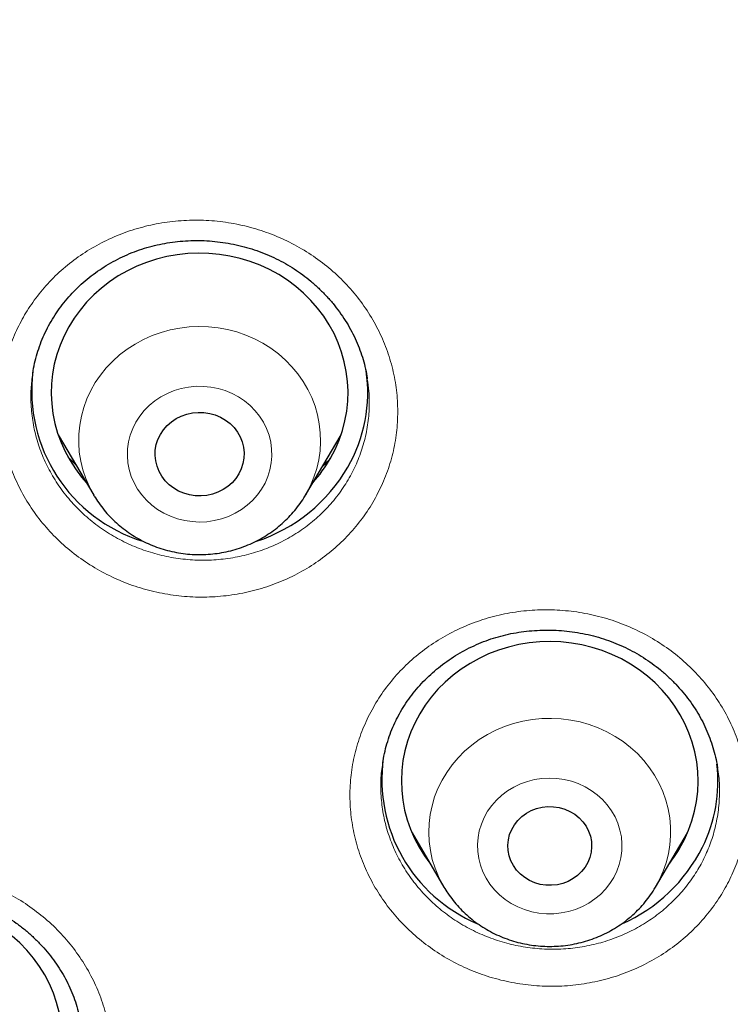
# Model space of a CAD drawing. Header units: millimetres. Extents: x 8 to 971, y 12 to 977.
# Tile 148 of 196: x 307.49 to 314.67, y 808.42 to 818.37. Entities that reach past the tile are written whole.
import ezdxf

# ---------------------------------------------------------------- set-up
doc = ezdxf.new("R2010")
doc.units = ezdxf.units.MM

msp = doc.modelspace()

# ---------------------------------------------------------------- linework, layer by layer
at = {"color": 7, "linetype": 'Continuous', "lineweight": 30}
for p, q in [((311, 814.7358), (310.9994, 814.74)), ((307.8764, 814.1721), (308.2358, 813.5622)), ((310.3753, 813.5622), (310.7348, 814.1721)), ((310.384, 813.5772), (310.377, 813.5649)), ((308.2406, 813.5541), (308.2358, 813.5622)), ((311.4529, 810.1474), (311.7749, 809.6008)), ((313.9145, 809.6008), (314.2366, 810.1474)), ((314.1583, 809.9984), (314.1349, 809.9749))]:
    msp.add_line(p, q, dxfattribs=at)
at = {"color": 252, "linetype": 'Continuous', "lineweight": 0}
for p, q in [((308.0539, 813.8708), (307.9795, 813.9422)), ((311.5487, 809.9847), (311.5284, 810.004)), ((314.1545, 809.9922), (314.1316, 809.9693)), ((313.955, 809.6758), (313.9142, 809.6003))]:
    msp.add_line(p, q, dxfattribs=at)
at = {"color": 7, "linetype": 'Continuous', "lineweight": 30, "flags": 128}
for points in [[(310.6284, 813.9355), (310.6755, 814.0259), (310.7156, 814.1192), (310.7485, 814.215), (310.7741, 814.3127), (310.7921, 814.4119), (310.8026, 814.512), (310.8055, 814.6126), (310.8007, 814.7131), (310.7883, 814.813), (310.7684, 814.9119), (310.741, 815.0092), (310.7062, 815.1044), (310.6644, 815.197), (310.6156, 815.2865), (310.5602, 815.3726), (310.4983, 815.4547), (310.4304, 815.5325), (310.3567, 815.6056), (310.2777, 815.6735), (310.1937, 815.7359), (310.1052, 815.7925), (310.0127, 815.8431), (309.9165, 815.8873), (309.8172, 815.925), (309.7153, 815.9559), (309.6113, 815.9799), (309.5058, 815.9969), (309.3992, 816.0068), (309.2922, 816.0095), (309.1852, 816.005), (309.0788, 815.9933), (308.9736, 815.9746), (308.8701, 815.9488), (308.7688, 815.9162), (308.6703, 815.8769), (308.575, 815.831), (308.4834, 815.7789), (308.396, 815.7208), (308.3132, 815.657), (308.2355, 815.5878), (308.1632, 815.5135), (308.0968, 815.4346), (308.0365, 815.3514), (307.9827, 815.2644), (307.9356, 815.1741), (307.8955, 815.0808), (307.8626, 814.985), (307.8371, 814.8873), (307.819, 814.7881), (307.8085, 814.688), (307.8056, 814.5874), (307.8104, 814.4869), (307.8228, 814.3869), (307.8427, 814.2881), (307.8701, 814.1908), (307.9049, 814.0956), (307.9467, 814.003), (307.9955, 813.9135), (308.051, 813.8274), (308.1128, 813.7453), (308.1612, 813.6887)], [(309.7024, 813.7782), (309.6713, 813.7312), (309.634, 813.6885), (309.591, 813.6507), (309.5432, 813.6184), (309.4913, 813.5924), (309.4362, 813.5729), (309.3789, 813.5603), (309.3203, 813.5549), (309.2615, 813.5567), (309.2034, 813.5657), (309.1471, 813.5818), (309.0934, 813.6046), (309.0434, 813.6338), (308.9979, 813.6689), (308.9577, 813.7093), (308.9234, 813.7542), (308.8957, 813.803), (308.8749, 813.8548), (308.8616, 813.9087), (308.8558, 813.9637), (308.8577, 814.019), (308.8673, 814.0736), (308.8844, 814.1265), (308.9087, 814.1769), (308.9398, 814.2238), (308.9771, 814.2666), (309.0201, 814.3044), (309.0679, 814.3366), (309.1198, 814.3627), (309.1749, 814.3822), (309.2323, 814.3947), (309.2908, 814.4002), (309.3497, 814.3984), (309.4077, 814.3893), (309.4641, 814.3733), (309.5177, 814.3505), (309.5677, 814.3213), (309.6132, 814.2862), (309.6534, 814.2458), (309.6877, 814.2008), (309.7154, 814.152), (309.7362, 814.1003), (309.7496, 814.0464), (309.7553, 813.9914), (309.7534, 813.9361), (309.7438, 813.8815), (309.7267, 813.8286), (309.7024, 813.7782)], [(314.2066, 810.082), (314.248, 810.1748), (314.2822, 810.2702), (314.3091, 810.3676), (314.3286, 810.4665), (314.3404, 810.5665), (314.3447, 810.667), (314.3413, 810.7676), (314.3303, 810.8677), (314.3117, 810.9668), (314.2857, 811.0644), (314.2523, 811.16), (314.2117, 811.2531), (314.1642, 811.3433), (314.1099, 811.43), (314.0492, 811.5129), (313.9824, 811.5915), (313.9098, 811.6654), (313.8317, 811.7343), (313.7486, 811.7978), (313.6609, 811.8555), (313.569, 811.9072), (313.4735, 811.9526), (313.3747, 811.9915), (313.2733, 812.0237), (313.1696, 812.049), (313.0643, 812.0672), (312.9579, 812.0784), (312.8509, 812.0824), (312.7439, 812.0792), (312.6374, 812.0689), (312.5319, 812.0514), (312.4281, 812.0269), (312.3263, 811.9956), (312.2272, 811.9574), (312.1313, 811.9128), (312.039, 811.8618), (311.9508, 811.8048), (311.8671, 811.7419), (311.7885, 811.6737), (311.7152, 811.6003), (311.6476, 811.5222), (311.5862, 811.4398), (311.5312, 811.3535), (311.4829, 811.2637), (311.4415, 811.1709), (311.4072, 811.0756), (311.3803, 810.9782), (311.3609, 810.8792), (311.349, 810.7792), (311.3447, 810.6787), (311.3481, 810.5781), (311.3591, 810.4781), (311.3777, 810.379), (311.4037, 810.2814), (311.4371, 810.1858), (311.4777, 810.0926), (311.5252, 810.0025), (311.5795, 809.9157), (311.6322, 809.8431)], [(313.2294, 809.8493), (313.2017, 809.8016), (313.1673, 809.7579), (313.1268, 809.7191), (313.0811, 809.6858), (313.0311, 809.6586), (312.9775, 809.6381), (312.9215, 809.6246), (312.864, 809.6184), (312.8062, 809.6197), (312.7491, 809.6283), (312.6938, 809.6441), (312.6413, 809.6669), (312.5925, 809.6962), (312.5485, 809.7315), (312.51, 809.772), (312.4777, 809.8171), (312.4523, 809.8659), (312.4342, 809.9175), (312.4237, 809.971), (312.4211, 810.0253), (312.4263, 810.0794), (312.4394, 810.1323), (312.46, 810.1831), (312.4878, 810.2308), (312.5222, 810.2745), (312.5626, 810.3133), (312.6083, 810.3467), (312.6584, 810.3738), (312.7119, 810.3944), (312.768, 810.4078), (312.8254, 810.414), (312.8833, 810.4128), (312.9404, 810.4041), (312.9957, 810.3883), (313.0482, 810.3655), (313.0969, 810.3362), (313.1409, 810.301), (313.1794, 810.2604), (313.2117, 810.2153), (313.2371, 810.1665), (313.2553, 810.1149), (313.2657, 810.0614), (313.2684, 810.0071), (313.2631, 809.953), (313.2501, 809.9001), (313.2294, 809.8493)], [(307.8527, 807.6385), (307.8801, 807.7358), (307.9001, 807.8347), (307.9125, 807.9346), (307.9173, 808.0351), (307.9144, 808.1357), (307.9039, 808.2358), (307.8858, 808.335), (307.8603, 808.4327), (307.8274, 808.5285), (307.7873, 808.6218), (307.7402, 808.7122), (307.6864, 808.7991), (307.6261, 808.8823), (307.5597, 808.9612), (307.4874, 809.0355), (307.4097, 809.1047)]]:
    msp.add_lwpolyline(points, dxfattribs=at)
at = {"color": 252, "linetype": 'Continuous', "lineweight": 0, "flags": 128}
for points in [[(308.2358, 813.5622), (308.2343, 813.5646), (308.1909, 813.6463), (308.1544, 813.7311), (308.1253, 813.8182), (308.1036, 813.9073), (308.0895, 813.9977), (308.0831, 814.0889), (308.0845, 814.1802), (308.0935, 814.2712), (308.1102, 814.3612), (308.1345, 814.4497), (308.1662, 814.5361), (308.205, 814.6198), (308.2509, 814.7004), (308.3034, 814.7773), (308.3622, 814.85), (308.427, 814.9182), (308.4974, 814.9812), (308.5728, 815.0388), (308.6529, 815.0906), (308.7372, 815.1363), (308.825, 815.1755), (308.9158, 815.208), (309.0092, 815.2337), (309.1044, 815.2523), (309.2008, 815.2637), (309.298, 815.2679), (309.3951, 815.2649), (309.4918, 815.2546), (309.5872, 815.2371), (309.6808, 815.2125), (309.7721, 815.181), (309.8605, 815.1428), (309.9453, 815.0982), (310.0261, 815.0473), (310.1023, 814.9906), (310.1735, 814.9284), (310.2392, 814.861), (310.299, 814.789), (310.3525, 814.7127), (310.3994, 814.6326), (310.4394, 814.5493), (310.4722, 814.4633), (310.4976, 814.3751), (310.5155, 814.2853), (310.5258, 814.1945), (310.5283, 814.1031), (310.5231, 814.0119), (310.5102, 813.9213), (310.4897, 813.832), (310.4617, 813.7445), (310.4264, 813.6594), (310.384, 813.5772), (310.384, 813.5772)], [(308.6614, 814.3011), (308.6294, 814.2371), (308.6046, 814.1704), (308.5872, 814.1017), (308.5774, 814.0316), (308.5753, 813.961), (308.581, 813.8905), (308.5944, 813.821), (308.6153, 813.7531), (308.6435, 813.6876), (308.6787, 813.6251), (308.7206, 813.5664), (308.7687, 813.5121), (308.8225, 813.4627), (308.8814, 813.4187), (308.9448, 813.3807), (309.012, 813.349), (309.0823, 813.324), (309.155, 813.3059), (309.2293, 813.2949), (309.3044, 813.2911), (309.3795, 813.2947), (309.4538, 813.3054), (309.5266, 813.3233), (309.597, 813.3481), (309.6643, 813.3796), (309.7278, 813.4175), (309.7869, 813.4612), (309.8408, 813.5105), (309.8891, 813.5647), (309.9312, 813.6232), (309.9666, 813.6856), (309.9951, 813.751), (310.0162, 813.8188), (310.0298, 813.8883), (310.0357, 813.9587), (310.0339, 814.0294), (310.0244, 814.0995), (310.0072, 814.1683), (309.9826, 814.2351), (309.9509, 814.2992), (309.9123, 814.3598), (309.8672, 814.4164), (309.8162, 814.4683), (309.7598, 814.5151), (309.6986, 814.5561), (309.6332, 814.591), (309.5643, 814.6194), (309.4927, 814.641), (309.4191, 814.6556), (309.3443, 814.663), (309.2691, 814.6631), (309.1943, 814.6559), (309.1207, 814.6416), (309.049, 814.6202), (308.98, 814.592), (308.9145, 814.5573), (308.8532, 814.5164), (308.7966, 814.4699), (308.7454, 814.4181), (308.7002, 814.3616), (308.6614, 814.3011)], [(311.7779, 809.5958), (311.7612, 809.6247), (311.7196, 809.7073), (311.6851, 809.7927), (311.6579, 809.8805), (311.6383, 809.9699), (311.6262, 810.0606), (311.6219, 810.1519), (311.6253, 810.2432), (311.6364, 810.334), (311.6551, 810.4236), (311.6814, 810.5116), (311.715, 810.5973), (311.7557, 810.6803), (311.8034, 810.7599), (311.8576, 810.8358), (311.9181, 810.9073), (311.9844, 810.9742), (312.0562, 811.0358), (312.1329, 811.0919), (312.2142, 811.1421), (312.2994, 811.186), (312.3881, 811.2235), (312.4797, 811.2542), (312.5735, 811.278), (312.6691, 811.2947), (312.7658, 811.3042), (312.863, 811.3065), (312.9601, 811.3015), (313.0565, 811.2893), (313.1515, 811.2699), (313.2446, 811.2435), (313.3351, 811.2102), (313.4226, 811.1702), (313.5064, 811.1239), (313.586, 811.0714), (313.6609, 811.0132), (313.7307, 810.9496), (313.7949, 810.8809), (313.853, 810.8077), (313.9048, 810.7304), (313.9499, 810.6494), (313.988, 810.5653), (314.0188, 810.4787), (314.0423, 810.39), (314.0582, 810.2999), (314.0664, 810.2088), (314.0668, 810.1175), (314.0596, 810.0263), (314.0447, 809.9361), (314.0221, 809.8472), (313.9922, 809.7603), (313.955, 809.6758), (313.955, 809.6758)], [(312.1815, 810.3039), (312.1536, 810.2383), (312.1329, 810.1704), (312.1198, 810.1008), (312.1144, 810.0303), (312.1168, 809.9597), (312.1268, 809.8896), (312.1445, 809.8209), (312.1695, 809.7543), (312.2018, 809.6905), (312.2408, 809.6301), (312.2863, 809.5738), (312.3377, 809.5222), (312.3944, 809.4758), (312.4559, 809.4351), (312.5216, 809.4006), (312.5906, 809.3727), (312.6624, 809.3515), (312.7361, 809.3375), (312.8109, 809.3306), (312.8861, 809.3309), (312.9609, 809.3386), (313.0344, 809.3534), (313.106, 809.3752), (313.1747, 809.4039), (313.24, 809.439), (313.301, 809.4802), (313.3573, 809.5272), (313.4081, 809.5793), (313.4529, 809.636), (313.4913, 809.6968), (313.5228, 809.7609), (313.5471, 809.8278), (313.564, 809.8967), (313.5733, 809.9668), (313.5748, 810.0375), (313.5686, 810.1079), (313.5548, 810.1774), (313.5334, 810.2451), (313.5047, 810.3104), (313.469, 810.3726), (313.4267, 810.4311), (313.3782, 810.4851), (313.3241, 810.5341), (313.2648, 810.5777), (313.2012, 810.6153), (313.1337, 810.6466), (313.0632, 810.6712), (312.9904, 810.6888), (312.916, 810.6993), (312.8409, 810.7026), (312.7658, 810.6986), (312.6916, 810.6873), (312.6189, 810.669), (312.5487, 810.6437), (312.4816, 810.6118), (312.4184, 810.5736), (312.3597, 810.5294), (312.3061, 810.4798), (312.2582, 810.4253), (312.2165, 810.3665), (312.1815, 810.3039)]]:
    msp.add_lwpolyline(points, dxfattribs=at)
at = {"color": 7, "linetype": 'Continuous', "lineweight": 30}
for centre, radius, start, end in [((309.2012, 814.6179), 1.5923, 172.84578, 252.85639), ((309.4899, 814.6003), 1.5154, 330.18872, 8.29399), ((309.405, 814.6324), 1.408, 317.91239, 330.33329), ((309.3548, 814.6889), 1.6768, 288.31433, 329.86043), ((312.7282, 810.6869), 1.5806, 172.14463, 247.18684), ((313.032, 810.6732), 1.5126, 333.71024, 6.46773), ((312.9566, 810.697), 1.393, 322.19452, 333.80243), ((312.9082, 810.746), 1.6559, 293.74617, 333.34956)]:
    msp.add_arc(centre, radius, start, end, dxfattribs=at)
at = {"color": 252, "linetype": 'Continuous', "lineweight": 0}
msp.add_arc((306.4253, 807.5455), 1.2036, 344.9482, 206.38914, dxfattribs=at)
at = {"color": 7, "linetype": 'Continuous', "lineweight": 30}
for points, knots in [([(390.4368, 808.9301), (390.4354, 808.9551), (390.4323, 809.0096), (390.4264, 809.1066), (390.4197, 809.2161), (390.4115, 809.3432), (390.4019, 809.4866), (390.3905, 809.6461), (390.3774, 809.8206), (390.3624, 810.0098), (390.3453, 810.2136), (390.3258, 810.432), (390.3016, 810.6876), (390.2735, 810.9662), (390.2422, 811.2544), (390.2122, 811.5156), (390.1839, 811.7499), (390.1597, 811.9409), (390.1403, 812.09), (390.1259, 812.1978), (390.1146, 812.2814), (390.1051, 812.3504), (390.0956, 812.4194), (390.0839, 812.502), (390.069, 812.6063), (390.0505, 812.7335), (390.028, 812.8846), (390.0024, 813.0516), (389.9746, 813.2282), (389.9217, 813.5557), (389.8388, 814.0391), (389.718, 814.6843), (389.5824, 815.3504), (389.432, 816.0327), (389.2671, 816.7258), (389.074, 817.481), (388.8484, 818.2977), (388.6547, 818.9453), (388.5232, 819.3645), (388.4647, 819.5478), (388.4105, 819.7155), (388.3612, 819.8659), (388.317, 819.999), (388.2782, 820.1149), (388.2458, 820.2106), (388.2197, 820.2874), (388.1994, 820.3466), (388.1831, 820.3939), (388.1679, 820.4379), (388.1503, 820.4888), (388.1271, 820.5557), (388.098, 820.6387), (388.0602, 820.7462), (388.0131, 820.8784), (387.956, 821.0371), (387.8914, 821.2143), (387.819, 821.41), (387.7367, 821.629), (387.6439, 821.8718), (387.5396, 822.1392), (387.4261, 822.4246), (387.3065, 822.7189), (387.1845, 823.0127), (387.0411, 823.3508), (386.8767, 823.7288), (386.6914, 824.1424), (386.5059, 824.5454), (386.3208, 824.9368), (386.1368, 825.3159), (385.9592, 825.6734), (385.7884, 826.0093), (385.6242, 826.3256), (385.4673, 826.6221), (385.3182, 826.8989), (385.1765, 827.1575), (385.0386, 827.4054), (384.8551, 827.7303), (384.62, 828.1375), (384.3286, 828.6274), (384.0255, 829.1222), (383.7839, 829.5052), (383.6095, 829.7763), (383.5067, 829.9345), (383.4031, 830.0927), (383.301, 830.2471), (383.2059, 830.3895), (383.1203, 830.5168), (383.0442, 830.6291), (382.9746, 830.7313), (382.9116, 830.8232), (382.8553, 830.905), (382.8071, 830.9745), (382.7706, 831.0271), (382.7441, 831.0653), (382.7216, 831.0974), (382.6954, 831.1349), (382.6627, 831.1816), (382.6235, 831.2374), (382.5676, 831.3167), (382.4919, 831.4234), (382.3933, 831.5616), (382.2786, 831.7208), (382.1477, 831.9008), (382.0001, 832.1013), (381.8356, 832.3223), (381.6539, 832.5631), (381.4546, 832.8235), (381.2372, 833.103), (381.0042, 833.3976), (380.7622, 833.6982), (380.494, 834.0255), (380.204, 834.3726), (379.8925, 834.7372), (379.5528, 835.1267), (379.1858, 835.5375), (378.7929, 835.9659), (378.4107, 836.3722), (378.0399, 836.7571), (377.6811, 837.1209), (377.3351, 837.4643), (377.0023, 837.7875), (376.7046, 838.0711), (376.437, 838.3217), (376.1915, 838.5482), (375.9378, 838.7788), (375.6377, 839.0476), (375.2871, 839.3556), (374.8815, 839.7037), (374.4531, 840.0628), (374.0013, 840.4322), (373.5256, 840.811), (373.1079, 841.1347), (372.7555, 841.4019), (372.4812, 841.6067), (372.2149, 841.8027), (371.9645, 841.9842), (371.7337, 842.1493), (371.5225, 842.2986), (371.331, 842.4325), (371.158, 842.5523), (371.0192, 842.6475), (370.9112, 842.7211), (370.8304, 842.7759), (370.7572, 842.8253), (370.692, 842.8692), (370.6367, 842.9064), (370.5934, 842.9353), (370.5599, 842.9576), (370.5204, 842.984), (370.4624, 843.0226), (370.3777, 843.0786), (370.2702, 843.1495), (370.1396, 843.2349), (369.9858, 843.3348), (369.8112, 843.4471), (369.6221, 843.5676), (369.3864, 843.7162), (369.106, 843.8905), (368.7246, 844.1233), (368.2751, 844.3916), (367.7527, 844.6947), (367.2085, 845.0013), (366.642, 845.3107), (366.0529, 845.622), (365.441, 845.9346), (364.7839, 846.2583), (364.0851, 846.5892), (363.3518, 846.9215), (362.6145, 847.241), (361.8771, 847.5461), (361.0551, 847.8705), (360.148, 848.2085), (359.1556, 848.5539), (358.1657, 848.875), (357.1792, 849.1722), (356.1966, 849.446), (355.2876, 849.6795), (354.4539, 849.8777), (353.6988, 850.0448), (352.9552, 850.1975), (352.225, 850.336), (351.5087, 850.461), (350.7614, 850.5805), (349.9854, 850.6923), (349.183, 850.7946), (348.4021, 850.8816), (347.6432, 850.9543), (346.9518, 851.01), (346.3141, 851.0531), (345.7161, 851.0863), (345.098, 851.1131), (344.4598, 851.1327), (343.7711, 851.1449), (343.0299, 851.1474), (342.2345, 851.1375), (341.4142, 851.1138), (340.6782, 851.0804), (340.0365, 851.0422), (339.5013, 851.0046), (338.976, 850.962), (338.4628, 850.9151), (337.8832, 850.8561), (337.2424, 850.7829), (336.5454, 850.6933), (335.8751, 850.5976), (335.2315, 850.4972), (334.6144, 850.3927), (334.0848, 850.2964), (333.6321, 850.2095), (333.2428, 850.1316), (332.8433, 850.0484), (332.4303, 849.9587), (331.9576, 849.8518), (331.4224, 849.7249), (330.8221, 849.5749), (330.2233, 849.4171), (329.6277, 849.2523), (329.037, 849.081), (328.4299, 848.8965), (327.8066, 848.6982), (327.1692, 848.4859), (326.4371, 848.2307), (325.6149, 847.9283), (324.7064, 847.5733), (323.7953, 847.1959), (322.8823, 846.7955), (321.968, 846.3717), (321.0532, 845.9243), (320.3287, 845.5506), (319.7914, 845.2634), (319.4397, 845.0717), (319.0889, 844.8766), (318.7449, 844.6816), (318.4151, 844.491), (318.1057, 844.309), (317.8181, 844.137), (317.548, 843.9731), (317.296, 843.8179), (317.0626, 843.6722), (316.8518, 843.539), (316.6635, 843.4187), (316.4974, 843.3115), (316.3588, 843.2214), (316.2456, 843.1472), (316.1556, 843.088), (316.0759, 843.0353), (315.9967, 842.9827), (315.9075, 842.9232), (315.8022, 842.8526), (315.6788, 842.7693), (315.5364, 842.6725), (315.352, 842.5461), (315.1266, 842.3899), (314.8615, 842.2035), (314.5806, 842.0031), (314.2843, 841.7883), (313.973, 841.5587), (313.6469, 841.3141), (313.3064, 841.0538), (312.952, 840.7777), (312.5844, 840.4852), (312.0871, 840.0814), (311.4762, 839.5692), (310.7868, 838.9665), (310.142, 838.3802), (309.5393, 837.8116), (308.9598, 837.2447), (308.4028, 836.6803), (307.8678, 836.1191), (307.3544, 835.5619), (306.8628, 835.0105), (306.4116, 834.4876), (305.999, 833.995), (305.6226, 833.5332), (305.2632, 833.0803), (304.9335, 832.6538), (304.6313, 832.2536), (304.409, 831.9525), (304.2481, 831.7312), (304.147, 831.5911), (304.0538, 831.4608), (303.9738, 831.3483), (303.9076, 831.2546), (303.8543, 831.1787), (303.811, 831.1169), (303.7792, 831.0712), (303.7562, 831.0382), (303.7363, 831.0096), (303.712, 830.9746), (303.677, 830.924), (303.6302, 830.8562), (303.5727, 830.7725), (303.5086, 830.6788), (303.4402, 830.5781), (303.3679, 830.471), (303.2697, 830.3247), (303.1431, 830.1341), (302.9858, 829.8942), (302.8171, 829.6332), (302.6376, 829.3507), (302.4476, 829.0466), (302.258, 828.7375), (302.0703, 828.4256), (301.8888, 828.1186), (301.7089, 827.8082), (301.5342, 827.5013), (301.3656, 827.1995), (301.2029, 826.9027), (301.0041, 826.5336), (300.7745, 826.096), (300.5193, 825.5936), (300.2873, 825.1221), (300.0766, 824.6809), (299.8855, 824.2693), (299.7043, 823.8682), (299.5282, 823.4677), (299.353, 823.0576), (299.1578, 822.587), (298.9439, 822.0521), (298.772, 821.6032), (298.6571, 821.2941), (298.5997, 821.1378), (298.5469, 820.9923), (298.5003, 820.8626), (298.4601, 820.7495), (298.4265, 820.6541), (298.3991, 820.576), (298.3777, 820.5146), (298.3614, 820.4677), (298.3479, 820.4285), (298.3341, 820.3887), (298.3179, 820.3413), (298.299, 820.2861), (298.2686, 820.197), (298.225, 820.0678), (298.1663, 819.8916), (298.1026, 819.6972), (298.0346, 819.4865), (297.9632, 819.2611), (297.8866, 819.0141), (297.8051, 818.7454), (297.7196, 818.4564), (297.6034, 818.0528), (297.4606, 817.5353), (297.2964, 816.9029), (297.138, 816.2517), (296.9863, 815.5817), (296.8734, 815.0424), (296.794, 814.64), (296.7443, 814.3802), (296.696, 814.1183), (296.6499, 813.8597), (296.6073, 813.6116), (296.567, 813.3687), (296.5296, 813.135), (296.4953, 812.9128), (296.4661, 812.7168), (296.4443, 812.5664), (296.4287, 812.4567), (296.4186, 812.3841), (296.4105, 812.3258), (296.404, 812.2778), (296.3973, 812.2285), (296.3889, 812.1658), (296.3779, 812.0832), (296.3645, 811.9805), (296.3494, 811.863), (296.3331, 811.7321), (296.3158, 811.5895), (296.2977, 811.436), (296.2796, 811.2779), (296.2623, 811.1211), (296.246, 810.9672), (296.2304, 810.816), (296.212, 810.6302), (296.1913, 810.4118), (296.1693, 810.1628), (296.1495, 809.9227), (296.1319, 809.6931), (296.1164, 809.477), (296.103, 809.275), (296.0915, 809.0907), (296.0847, 808.9729), (296.0816, 808.9173)], [0, 0, 0, 0, 0.000538, 0.001173, 0.002001, 0.00294, 0.003999, 0.005176, 0.006474, 0.007864, 0.00937, 0.010991, 0.012707, 0.015039, 0.017172, 0.019108, 0.020845, 0.022384, 0.02336, 0.024168, 0.024785, 0.025223, 0.025708, 0.026323, 0.027068, 0.028038, 0.029164, 0.030442, 0.031771, 0.033115, 0.037773, 0.042606, 0.047612, 0.052782, 0.058028, 0.063333, 0.069974, 0.076706, 0.078226, 0.079651, 0.080945, 0.082106, 0.083135, 0.084032, 0.084797, 0.085358, 0.085818, 0.086176, 0.086459, 0.086842, 0.087362, 0.088017, 0.08878, 0.089871, 0.091108, 0.092492, 0.094023, 0.095701, 0.097641, 0.099746, 0.102016, 0.104397, 0.106732, 0.109008, 0.112469, 0.115787, 0.118962, 0.122206, 0.125286, 0.128203, 0.130955, 0.133544, 0.136007, 0.1383, 0.140425, 0.142456, 0.144505, 0.148584, 0.152734, 0.156956, 0.16125, 0.162614, 0.163986, 0.165364, 0.166737, 0.16802, 0.169093, 0.170079, 0.170976, 0.171785, 0.172506, 0.173139, 0.173627, 0.1739, 0.17415, 0.174482, 0.174895, 0.17539, 0.175967, 0.177007, 0.178239, 0.179661, 0.181275, 0.18308, 0.185076, 0.187264, 0.189637, 0.1922, 0.194953, 0.197789, 0.200571, 0.204128, 0.20759, 0.210957, 0.215316, 0.219504, 0.22352, 0.227365, 0.231038, 0.234541, 0.237872, 0.241032, 0.243395, 0.245761, 0.248218, 0.250767, 0.254419, 0.258244, 0.262241, 0.266411, 0.270754, 0.275269, 0.277723, 0.280215, 0.282589, 0.284791, 0.286822, 0.28865, 0.290313, 0.29181, 0.293142, 0.293904, 0.294599, 0.295226, 0.295787, 0.296275, 0.296648, 0.296897, 0.297133, 0.297661, 0.298383, 0.299298, 0.300407, 0.301709, 0.303205, 0.304831, 0.306486, 0.30914, 0.31186, 0.315995, 0.320274, 0.324698, 0.329265, 0.333977, 0.338832, 0.343832, 0.349496, 0.3552, 0.360861, 0.366479, 0.372055, 0.379513, 0.386894, 0.394198, 0.401424, 0.408573, 0.415644, 0.421146, 0.426571, 0.431881, 0.437079, 0.442162, 0.447133, 0.452947, 0.458597, 0.464085, 0.469408, 0.474568, 0.478612, 0.482793, 0.487111, 0.491567, 0.49616, 0.501533, 0.507084, 0.512811, 0.518714, 0.522511, 0.526271, 0.529951, 0.53355, 0.537068, 0.542155, 0.547065, 0.551796, 0.556348, 0.560723, 0.56492, 0.567641, 0.570395, 0.57325, 0.576207, 0.579266, 0.583426, 0.58776, 0.592268, 0.596441, 0.600753, 0.605203, 0.609793, 0.614522, 0.619354, 0.626133, 0.632994, 0.639937, 0.646962, 0.65407, 0.661259, 0.668531, 0.671353, 0.674187, 0.677033, 0.679877, 0.682588, 0.685131, 0.687508, 0.689718, 0.691854, 0.693807, 0.695578, 0.697165, 0.698569, 0.69979, 0.700689, 0.701454, 0.702086, 0.702726, 0.70348, 0.704372, 0.705431, 0.706655, 0.708045, 0.710202, 0.712508, 0.714965, 0.717571, 0.720327, 0.723232, 0.726288, 0.729493, 0.732849, 0.736348, 0.743218, 0.749945, 0.756011, 0.761955, 0.767778, 0.773479, 0.77906, 0.78452, 0.789858, 0.795046, 0.799479, 0.803787, 0.80797, 0.812028, 0.815497, 0.818868, 0.820166, 0.821448, 0.822626, 0.823652, 0.824451, 0.825124, 0.825672, 0.826093, 0.826337, 0.826547, 0.826853, 0.827263, 0.827886, 0.828647, 0.829476, 0.830359, 0.831297, 0.83229, 0.834199, 0.836283, 0.838542, 0.840975, 0.843583, 0.846366, 0.84889, 0.851531, 0.854158, 0.856731, 0.859252, 0.86172, 0.864136, 0.868428, 0.872544, 0.876483, 0.879952, 0.883271, 0.886443, 0.889617, 0.892883, 0.896242, 0.900816, 0.905551, 0.906818, 0.908074, 0.909215, 0.910226, 0.911107, 0.911858, 0.912453, 0.91293, 0.913289, 0.913546, 0.913845, 0.914215, 0.914649, 0.91513, 0.916288, 0.917651, 0.919218, 0.92079, 0.922526, 0.924424, 0.926486, 0.928711, 0.931064, 0.935741, 0.940543, 0.945472, 0.950526, 0.955706, 0.957637, 0.959585, 0.96155, 0.963522, 0.965387, 0.967112, 0.968963, 0.970619, 0.97208, 0.973344, 0.973977, 0.974529, 0.974963, 0.975279, 0.975598, 0.976062, 0.976675, 0.977438, 0.97835, 0.979291, 0.98035, 0.981522, 0.982704, 0.983865, 0.985004, 0.986123, 0.987221, 0.989129, 0.990969, 0.992743, 0.994449, 0.996061, 0.99752, 0.998831, 1, 1, 1, 1]), ([(340.0798, 755.314), (338.8774, 755.4204), (336.4725, 755.6334), (332.9147, 756.2971), (329.4225, 757.2081), (326.0477, 758.3756), (322.8089, 759.7783), (319.7229, 761.4025), (316.782, 763.249), (314.0043, 765.3067), (311.407, 767.5628), (309.0061, 770.0035), (306.8163, 772.6137), (304.8513, 775.3772), (303.123, 778.2772), (301.6422, 781.2956), (300.418, 784.4138), (299.4579, 787.6128), (298.7678, 790.8726), (298.3521, 794.1733), (298.2133, 797.4944), (298.3521, 800.8156), (298.7678, 804.1162), (299.4579, 807.3761), (300.418, 810.575), (301.6422, 813.6933), (303.123, 816.7117), (304.8513, 819.6116), (306.8163, 822.3752), (309.0061, 824.9853), (311.407, 827.426), (314.0043, 829.6822), (316.782, 831.7398), (319.7229, 833.5864), (322.8089, 835.2104), (326.0211, 836.6019), (329.3395, 837.7523), (332.7437, 838.6545), (336.2127, 839.3029), (339.7252, 839.6936), (343.2595, 839.8241), (346.7938, 839.6936), (350.3063, 839.3029), (353.7754, 838.6545), (357.1796, 837.7523), (360.498, 836.6019), (363.7101, 835.2104), (366.7962, 833.5864), (369.7371, 831.7398), (372.5148, 829.6822), (375.1121, 827.426), (377.513, 824.9853), (379.7027, 822.3752), (381.6678, 819.6116), (383.3961, 816.7117), (384.8769, 813.6933), (386.1011, 810.575), (387.0612, 807.3761), (387.7512, 804.1162), (388.167, 800.8156), (388.3058, 797.4944), (388.167, 794.1733), (387.7512, 790.8726), (387.0612, 787.6128), (386.1011, 784.4138), (384.8769, 781.2956), (383.3961, 778.2772), (381.6678, 775.3772), (379.7027, 772.6137), (377.513, 770.0035), (375.1121, 767.5628), (372.5147, 765.3067), (369.7371, 763.249), (366.7961, 761.4025), (363.7101, 759.7783), (360.4714, 758.3756), (357.0966, 757.2081), (353.6043, 756.2971), (350.0465, 755.6334), (347.6417, 755.4204), (346.4393, 755.314)], [0, 0, 0, 0, 0.013106, 0.026212, 0.039318, 0.052424, 0.065212, 0.078, 0.090788, 0.103576, 0.116364, 0.129151, 0.141939, 0.154727, 0.167515, 0.180303, 0.193091, 0.205879, 0.218667, 0.231454, 0.244242, 0.25703, 0.269818, 0.282606, 0.295394, 0.308182, 0.32097, 0.333758, 0.346545, 0.359333, 0.372121, 0.384909, 0.397697, 0.410485, 0.423273, 0.436061, 0.448848, 0.461636, 0.474424, 0.487212, 0.5, 0.512788, 0.525576, 0.538364, 0.551152, 0.563939, 0.576727, 0.589515, 0.602303, 0.615091, 0.627879, 0.640667, 0.653455, 0.666242, 0.67903, 0.691818, 0.704606, 0.717394, 0.730182, 0.74297, 0.755758, 0.768546, 0.781333, 0.794121, 0.806909, 0.819697, 0.832485, 0.845273, 0.858061, 0.870849, 0.883636, 0.896424, 0.909212, 0.922, 0.934788, 0.947576, 0.960682, 0.973788, 0.986894, 1, 1, 1, 1]), ([(307.6189, 814.7943), (307.619, 814.7947), (307.6232, 814.8287), (307.6375, 814.8958), (307.6627, 814.9946), (307.6951, 815.0913), (307.7338, 815.1854), (307.7786, 815.2763), (307.8293, 815.3638), (307.8859, 815.4478), (307.9482, 815.5283), (308.0162, 815.6054), (308.0896, 815.6786), (308.1682, 815.7475), (308.2515, 815.8118), (308.339, 815.871), (308.4303, 815.9249), (308.525, 815.9731), (308.6224, 816.0154), (308.7222, 816.0516), (308.8237, 816.0814), (308.9266, 816.1049), (309.0308, 816.1221), (309.1366, 816.1332), (309.2438, 816.1381), (309.3519, 816.1368), (309.4603, 816.1291), (309.5684, 816.1151), (309.6754, 816.0949), (309.7808, 816.0684), (309.8838, 816.0361), (309.9839, 815.9979), (310.0806, 815.9543), (310.1734, 815.9053), (310.2626, 815.8509), (310.3485, 815.791), (310.4312, 815.7257), (310.5103, 815.655), (310.5852, 815.5795), (310.6553, 815.4995), (310.7202, 815.4157), (310.7794, 815.3285), (310.8324, 815.2387), (310.8789, 815.1468), (310.9187, 815.0534), (310.952, 814.9587), (310.978, 814.8622), (310.9942, 814.7892), (310.9995, 814.7482), (311.0006, 814.7402)], [0, 0, 0, 0, 0.000226, 0.02275, 0.045241, 0.067661, 0.089983, 0.112186, 0.134247, 0.156181, 0.178194, 0.200321, 0.222545, 0.244842, 0.267176, 0.289516, 0.311818, 0.33405, 0.35619, 0.378214, 0.400106, 0.421797, 0.443424, 0.465228, 0.48719, 0.509285, 0.531476, 0.553722, 0.575974, 0.598174, 0.620274, 0.642238, 0.664033, 0.685624, 0.707111, 0.728816, 0.750785, 0.772979, 0.795341, 0.817808, 0.840316, 0.862779, 0.88513, 0.907312, 0.929283, 0.951017, 0.97273, 0.994679, 1, 1, 1, 1]), ([(308.0515, 813.8749), (308.0346, 813.8898), (308.0092, 813.9121), (307.9862, 813.9364), (307.9785, 813.9445)], [0, 0, 0, 0, 0.666097, 1, 1, 1, 1]), ([(310.6282, 813.9351), (310.6068, 813.9124), (310.5815, 813.8857), (310.5537, 813.8613), (310.5495, 813.8576)], [0, 0, 0, 0, 0.848278, 1, 1, 1, 1]), ([(308.2409, 813.5539), (308.2556, 813.5304), (308.2861, 813.4815), (308.3394, 813.412), (308.3989, 813.3446), (308.4635, 813.2818), (308.5328, 813.2237), (308.6064, 813.1708), (308.684, 813.1232), (308.7651, 813.0814), (308.8493, 813.0455), (308.9361, 813.0157), (309.025, 812.9922), (309.1156, 812.9752), (309.2073, 812.9648), (309.2995, 812.961), (309.3919, 812.964), (309.4839, 812.9735), (309.5749, 812.9897), (309.6644, 813.0125), (309.7518, 813.0417), (309.8368, 813.0771), (309.9188, 813.1186), (309.9974, 813.1659), (310.072, 813.2188), (310.1423, 813.2769), (310.2078, 813.34), (310.2683, 813.4075), (310.3227, 813.4795), (310.3589, 813.5323), (310.3749, 813.5619), (310.3767, 813.5652)], [0, 0, 0, 0, 0.0328284, 0.0680547, 0.1033376, 0.1386783, 0.1740788, 0.2095372, 0.2450588, 0.2806408, 0.3162699, 0.3519562, 0.3876834, 0.4234527, 0.4592568, 0.4950891, 0.5309433, 0.5668106, 0.6026852, 0.6385592, 0.6744202, 0.7102666, 0.7460878, 0.7818801, 0.8176308, 0.8533335, 0.8889855, 0.9245761, 0.9601106, 0.9955759, 1, 1, 1, 1]), ([(311.2914, 811.2867), (311.2985, 811.3009), (311.3206, 811.3449), (311.3621, 811.4166), (311.4181, 811.5007), (311.4802, 811.5817), (311.548, 811.6593), (311.6213, 811.7332), (311.6997, 811.8028), (311.7827, 811.8678), (311.87, 811.9276), (311.9608, 811.9821), (312.0548, 812.0307), (312.1514, 812.0733), (312.2501, 812.1098), (312.3504, 812.1398), (312.4527, 812.1637), (312.557, 812.1817), (312.6636, 812.1936), (312.7718, 812.1994), (312.8809, 812.1989), (312.9903, 812.1921), (313.0991, 812.1789), (313.2065, 812.1596), (313.3118, 812.1341), (313.4144, 812.1028), (313.5137, 812.0659), (313.6095, 812.0233), (313.7024, 811.9751), (313.7926, 811.9212), (313.88, 811.8616), (313.9638, 811.7967), (314.0438, 811.7266), (314.1192, 811.6519), (314.1897, 811.573), (314.2548, 811.4903), (314.3142, 811.4043), (314.3674, 811.3155), (314.4142, 811.2244), (314.4545, 811.1314), (314.4884, 811.0365), (314.5154, 810.9397), (314.533, 810.8614), (314.5393, 810.8153), (314.5411, 810.8024)], [0, 0, 0, 0, 0.011632, 0.035861, 0.060203, 0.084705, 0.109343, 0.134089, 0.158901, 0.183735, 0.208529, 0.233234, 0.257803, 0.282198, 0.306386, 0.330404, 0.354218, 0.378333, 0.402711, 0.427298, 0.452035, 0.476853, 0.501672, 0.526397, 0.55096, 0.575299, 0.599366, 0.623179, 0.647, 0.671126, 0.695475, 0.720012, 0.744692, 0.769471, 0.794292, 0.819101, 0.843842, 0.868483, 0.892989, 0.91735, 0.941574, 0.96593, 0.990446, 1, 1, 1, 1]), ([(311.1565, 810.8521), (311.1575, 810.8599), (311.1628, 810.9015), (311.179, 810.9756), (311.2054, 811.0739), (311.2389, 811.1695), (311.2688, 811.24), (311.2874, 811.2785), (311.2914, 811.2867)], [0, 0, 0, 0, 0.051827, 0.275774, 0.49876, 0.720502, 0.94075, 1, 1, 1, 1]), ([(311.549, 809.9843), (311.548, 809.9852), (311.5402, 809.9922), (311.5332, 809.9999), (311.527, 810.0066)], [0, 0, 0, 0, 0.126995, 1, 1, 1, 1]), ([(311.7758, 809.6003), (311.7885, 809.5793), (311.8166, 809.5329), (311.8669, 809.4652), (311.9252, 809.397), (311.9888, 809.3332), (312.0571, 809.2741), (312.1299, 809.22), (312.2067, 809.1714), (312.2871, 809.1283), (312.3707, 809.0911), (312.457, 809.06), (312.5455, 809.0353), (312.6358, 809.0169), (312.7273, 809.0051), (312.8195, 809), (312.9119, 809.0015), (313.004, 809.0097), (313.0952, 809.0245), (313.185, 809.0459), (313.273, 809.0738), (313.3585, 809.1079), (313.4412, 809.1481), (313.5205, 809.1943), (313.596, 809.246), (313.6672, 809.3031), (313.7337, 809.3652), (313.7953, 809.4318), (313.851, 809.5029), (313.8905, 809.5594), (313.9093, 809.5931), (313.9136, 809.6006)], [0, 0, 0, 0, 0.028923, 0.064074, 0.099276, 0.134534, 0.169854, 0.205234, 0.240677, 0.276178, 0.31173, 0.347335, 0.382987, 0.418681, 0.454409, 0.490165, 0.525949, 0.561746, 0.59755, 0.633355, 0.669152, 0.704935, 0.740692, 0.776422, 0.812112, 0.847757, 0.883352, 0.918889, 0.954366, 0.989781, 1, 1, 1, 1]), ([(304.7289, 808.2342), (304.7291, 808.2358), (304.7331, 808.2707), (304.7471, 808.3379), (304.7715, 808.4353), (304.8031, 808.5302), (304.841, 808.6228), (304.8853, 808.7131), (304.9359, 808.801), (304.9926, 808.8861), (305.0552, 808.9679), (305.1234, 809.0461), (305.1968, 809.12), (305.275, 809.1893), (305.3577, 809.2536), (305.4443, 809.3127), (305.5344, 809.3661), (305.6275, 809.4136), (305.7233, 809.455), (305.8217, 809.4907), (305.9229, 809.5206), (306.0267, 809.5447), (306.1327, 809.5628), (306.2403, 809.5747), (306.3489, 809.5804), (306.4577, 809.5797), (306.5662, 809.5727), (306.6736, 809.5594), (306.7793, 809.5399), (306.8829, 809.5144), (306.9837, 809.4829), (307.0822, 809.4455), (307.1785, 809.4022), (307.2728, 809.3529), (307.3646, 809.2978), (307.4533, 809.2371), (307.5384, 809.1712), (307.619, 809.1006), (307.6947, 809.0258), (307.765, 808.9472), (307.8294, 808.8655), (307.8875, 808.7811), (307.9393, 808.6942), (307.9851, 808.6046), (308.0249, 808.5119), (308.059, 808.4163), (308.0864, 808.3183), (308.1048, 808.2368), (308.1114, 808.1879), (308.1135, 808.1726)], [0, 0, 0, 0, 0.001005, 0.023233, 0.045354, 0.067347, 0.089239, 0.111215, 0.13331, 0.155505, 0.177768, 0.200071, 0.222371, 0.244631, 0.266819, 0.288906, 0.310875, 0.332706, 0.354325, 0.375883, 0.397608, 0.419485, 0.441487, 0.463578, 0.48572, 0.507859, 0.529942, 0.551922, 0.573758, 0.595422, 0.616879, 0.638236, 0.659791, 0.681607, 0.70364, 0.725834, 0.748125, 0.770454, 0.792729, 0.814887, 0.836872, 0.85864, 0.880171, 0.901679, 0.923443, 0.945417, 0.967574, 0.989875, 1, 1, 1, 1])]:
    msp.add_open_spline(points, degree=3, knots=knots, dxfattribs=at)
at = {"color": 252, "linetype": 'Continuous', "lineweight": 0}
for points, knots in [([(296.0979, 808.9365), (296.1035, 809.1254), (296.138, 810.2825), (296.3983, 812.398), (296.8882, 815.2669), (297.5945, 818.0979), (298.4915, 820.8799), (299.5815, 823.6007), (300.8583, 826.2487), (302.3166, 828.8126), (303.9503, 831.2813), (305.7523, 833.6444), (307.715, 835.8916), (309.8298, 838.0134), (312.0878, 840.0007), (314.4792, 841.845), (316.994, 843.5383), (319.6211, 845.0735), (322.3496, 846.4439), (325.1675, 847.6437), (328.0629, 848.6677), (331.0234, 849.5116), (334.0363, 850.1717), (337.0887, 850.6453), (340.1675, 850.9303), (343.2595, 851.0254), (346.3516, 850.9303), (349.4304, 850.6453), (352.4828, 850.1717), (355.4957, 849.5116), (358.4561, 848.6677), (361.3516, 847.6437), (364.1695, 846.4439), (366.8979, 845.0735), (369.5251, 843.5383), (372.0398, 841.845), (374.4313, 840.0007), (376.6893, 838.0134), (378.8041, 835.8916), (380.7667, 833.6444), (382.5687, 831.2813), (384.2024, 828.8126), (385.6608, 826.2487), (386.9375, 823.6007), (388.0275, 820.8799), (388.9246, 818.0979), (389.6309, 815.2669), (390.1207, 812.398), (390.3811, 810.2825), (390.4155, 809.1254), (390.4212, 808.9365)], [0, 0, 0, 0, 0.004208, 0.025764, 0.04732, 0.068876, 0.090433, 0.111989, 0.133545, 0.155101, 0.176657, 0.198214, 0.21977, 0.241326, 0.262882, 0.284438, 0.305994, 0.327551, 0.349107, 0.370663, 0.392219, 0.413775, 0.435331, 0.456888, 0.478444, 0.5, 0.521556, 0.543112, 0.564669, 0.586225, 0.607781, 0.629337, 0.650893, 0.672449, 0.694006, 0.715562, 0.737118, 0.758674, 0.78023, 0.801786, 0.823343, 0.844899, 0.866455, 0.888011, 0.909567, 0.931124, 0.95268, 0.974236, 0.995792, 1, 1, 1, 1]), ([(295.7661, 798.2839), (295.7798, 799.0609), (295.8083, 800.6725), (296.037, 803.1111), (296.4069, 805.5914), (296.9277, 808.0483), (297.5934, 810.4738), (298.4029, 812.8605), (299.3536, 815.2007), (300.4423, 817.4872), (301.6659, 819.7127), (303.0202, 821.8703), (304.5012, 823.953), (306.1042, 825.9545), (307.824, 827.8684), (309.6553, 829.6886), (311.5924, 831.4095), (313.6291, 833.0257), (315.7591, 834.5319), (317.9755, 835.9236), (320.2715, 837.1963), (322.6399, 838.346), (325.0731, 839.3692), (327.5635, 840.2625), (330.1033, 841.0232), (332.6846, 841.6488), (335.299, 842.1376), (337.9386, 842.4877), (340.5949, 842.6983), (343.2595, 842.7685), (345.9242, 842.6983), (348.5805, 842.4877), (351.22, 842.1376), (353.8345, 841.6488), (356.4157, 841.0232), (358.9555, 840.2625), (361.446, 839.3692), (363.8792, 838.346), (366.2475, 837.1963), (368.5436, 835.9236), (370.76, 834.5319), (372.8899, 833.0257), (374.9266, 831.4095), (376.8637, 829.6886), (378.695, 827.8684), (380.4149, 825.9545), (382.0178, 823.953), (383.4988, 821.8703), (384.8532, 819.7127), (386.0767, 817.4872), (387.1655, 815.2007), (388.1162, 812.8605), (388.9257, 810.4738), (389.5914, 808.0483), (390.1121, 805.5914), (390.4821, 803.1111), (390.7108, 800.6725), (390.7392, 799.0609), (390.7529, 798.2839)], [0, 0, 0, 0, 0.016664, 0.034566, 0.052467, 0.070368, 0.08827, 0.106171, 0.124072, 0.141974, 0.159875, 0.177776, 0.195678, 0.213579, 0.23148, 0.249382, 0.267283, 0.285184, 0.303085, 0.320987, 0.338888, 0.356789, 0.374691, 0.392592, 0.410493, 0.428395, 0.446296, 0.464197, 0.482099, 0.5, 0.517901, 0.535803, 0.553704, 0.571605, 0.589506, 0.607408, 0.625309, 0.64321, 0.661112, 0.679013, 0.696914, 0.714816, 0.732717, 0.750618, 0.76852, 0.786421, 0.804322, 0.822223, 0.840125, 0.858026, 0.875927, 0.893829, 0.91173, 0.929631, 0.947533, 0.965434, 0.983335, 1, 1, 1, 1]), ([(297.761, 797.426), (297.7793, 798.3657), (297.8157, 800.2369), (298.115, 803.0239), (298.594, 805.7749), (299.2699, 808.4897), (300.138, 811.1682), (301.1951, 813.7991), (302.4276, 816.3618), (303.8293, 818.833), (305.3948, 821.2013), (307.1241, 823.4667), (309.017, 825.6289), (311.0649, 827.6794), (313.2472, 829.6038), (315.5486, 831.3828), (317.9594, 833.0079), (320.4796, 834.4789), (323.109, 835.7959), (325.8361, 836.9538), (328.6359, 837.947), (331.4866, 838.763), (334.3757, 839.3974), (337.3032, 839.8502), (340.2687, 840.1213), (343.2598, 840.2105), (346.2509, 840.1212), (349.2169, 839.85), (352.1445, 839.3972), (355.0335, 838.7628), (357.8838, 837.9469), (360.6835, 836.9537), (363.4106, 835.7955), (366.0403, 834.4783), (368.5607, 833.0072), (370.9714, 831.3822), (373.2724, 829.6035), (375.4545, 827.6791), (377.5024, 825.6284), (379.3956, 823.4658), (381.1249, 821.2004), (382.6904, 818.8321), (384.0919, 816.3613), (385.3241, 813.7988), (386.381, 811.1679), (387.2491, 808.4892), (387.925, 805.7743), (388.404, 803.0234), (388.7033, 800.2366), (388.7398, 798.3656), (388.7581, 797.426)], [0, 0, 0, 0, 0.020985, 0.041789, 0.062502, 0.083215, 0.104018, 0.125, 0.145987, 0.166791, 0.187505, 0.208217, 0.229019, 0.25, 0.270986, 0.291791, 0.312505, 0.333217, 0.354019, 0.375, 0.395986, 0.416791, 0.437505, 0.458217, 0.479019, 0.5, 0.520986, 0.541791, 0.562505, 0.583217, 0.604019, 0.625, 0.645986, 0.666791, 0.687505, 0.708217, 0.729019, 0.75, 0.770986, 0.791791, 0.812505, 0.833217, 0.854019, 0.875, 0.895985, 0.916789, 0.937502, 0.958215, 0.979017, 1, 1, 1, 1]), ([(311.0708, 813.5137), (311.0705, 813.5132), (311.0348, 813.4504), (310.9556, 813.3291), (310.8169, 813.1618), (310.6592, 813.0104), (310.4839, 812.8775), (310.294, 812.7639), (310.0915, 812.6712), (309.8788, 812.6013), (309.6588, 812.5543), (309.4343, 812.5307), (309.2079, 812.5317), (308.9827, 812.5565), (308.7612, 812.6049), (308.5466, 812.6769), (308.3414, 812.7709), (308.1481, 812.8858), (307.9696, 813.0209), (307.8077, 813.1737), (307.6644, 813.3423), (307.5423, 813.5252), (307.4422, 813.7194), (307.3652, 813.9226), (307.3134, 814.1325), (307.2863, 814.3461), (307.2844, 814.5608), (307.3086, 814.7739), (307.3575, 814.9827), (307.4292, 815.1804), (307.5213, 815.3646), (307.6333, 815.5385), (307.7681, 815.7031), (307.9248, 815.8554), (308.0987, 815.9901), (308.2881, 816.1048), (308.4899, 816.1986), (308.7019, 816.2705), (308.9216, 816.3188), (309.1459, 816.3436), (309.3722, 816.3447), (309.5977, 816.3211), (309.8193, 816.274), (310.0346, 816.204), (310.2404, 816.1111), (310.4344, 815.9972), (310.6143, 815.8638), (310.7771, 815.7119), (310.9214, 815.5441), (311.0454, 815.3624), (311.1467, 815.1687), (311.2249, 814.9659), (311.2789, 814.7565), (311.3073, 814.543), (311.3105, 814.3283), (311.2887, 814.1151), (311.2408, 813.9065), (311.1705, 813.704), (311.104, 813.5771), (311.0708, 813.5137)], [0, 0, 0, 0, 0.000144, 0.017993, 0.035901, 0.05375, 0.0716, 0.089507, 0.107356, 0.125218, 0.143137, 0.160999, 0.178881, 0.19682, 0.214702, 0.232602, 0.250559, 0.268459, 0.286369, 0.304335, 0.322245, 0.34015, 0.358113, 0.376018, 0.393907, 0.411854, 0.429744, 0.447612, 0.465539, 0.483408, 0.500124, 0.516842, 0.534698, 0.552612, 0.570468, 0.588323, 0.606236, 0.624091, 0.641959, 0.659884, 0.677751, 0.695639, 0.713585, 0.731473, 0.749377, 0.767339, 0.785243, 0.803153, 0.82112, 0.839028, 0.85693, 0.874889, 0.89279, 0.910673, 0.928614, 0.946497, 0.964312, 0.982184, 1, 1, 1, 1]), ([(307.6191, 814.7943), (307.612, 814.7422), (307.5967, 814.6299), (307.5997, 814.455), (307.6223, 814.2731), (307.6664, 814.0942), (307.7317, 813.921), (307.8168, 813.7553), (307.9206, 813.5993), (308.0424, 813.4553), (308.1801, 813.3248), (308.3318, 813.2093), (308.4963, 813.1109), (308.6708, 813.0303), (308.8533, 812.9684), (309.0417, 812.9267), (309.2333, 812.905), (309.4259, 812.9036), (309.617, 812.9231), (309.8041, 812.9627), (309.9852, 813.0217), (310.1575, 813.1003), (310.3192, 813.1966), (310.4685, 813.3096), (310.6027, 813.4386), (310.7221, 813.5808), (310.7865, 813.6853), (310.8187, 813.7375)], [0, 0, 0, 0, 0.034736, 0.074898, 0.115185, 0.155349, 0.195553, 0.235889, 0.276093, 0.316318, 0.356672, 0.3969, 0.437111, 0.47745, 0.517664, 0.557838, 0.598139, 0.638313, 0.678441, 0.718698, 0.758827, 0.798928, 0.839155, 0.879254, 0.91946, 0.959796, 1, 1, 1, 1]), ([(310.8187, 813.7375), (310.8469, 813.7914), (310.9035, 813.8995), (310.9633, 814.0719), (311.0042, 814.2496), (311.0221, 814.4311), (311.0218, 814.5943), (311.0062, 814.6953), (311, 814.7358)], [0, 0, 0, 0, 0.175842, 0.352233, 0.528069, 0.704569, 0.881639, 1, 1, 1, 1]), ([(310.6247, 813.9292), (310.6003, 813.9027), (310.5749, 813.8752), (310.5461, 813.8511), (310.5451, 813.8502)], [0, 0, 0, 0, 0.963385, 1, 1, 1, 1]), ([(311.0104, 811.3225), (311.0441, 811.3856), (311.1118, 811.512), (311.241, 811.6861), (311.3884, 811.8464), (311.555, 811.9891), (311.7374, 812.1134), (311.9337, 812.2177), (312.1417, 812.2998), (312.3583, 812.3594), (312.5809, 812.3959), (312.8069, 812.408), (313.0333, 812.3962), (313.2573, 812.3608), (313.476, 812.3013), (313.6866, 812.2193), (313.8868, 812.1158), (314.0734, 811.9914), (314.2445, 811.8484), (314.398, 811.6885), (314.5313, 811.5131), (314.6435, 811.3252), (314.733, 811.1269), (314.798, 810.9205), (314.8384, 810.709), (314.8539, 810.4949), (314.8432, 810.2809), (314.8075, 810.0697), (314.7485, 809.8682), (314.6681, 809.679), (314.5673, 809.499), (314.4431, 809.3268), (314.2962, 809.1657), (314.1311, 809.0212), (313.9493, 808.8958), (313.7538, 808.7905), (313.5467, 808.7065), (313.3304, 808.6456), (313.1081, 808.6079), (312.8822, 808.5937), (312.6558, 808.6042), (312.4316, 808.6384), (312.2123, 808.6959), (312.0012, 808.7767), (311.8004, 808.8791), (311.6126, 809.0017), (311.4406, 809.1439), (311.2861, 809.303), (311.151, 809.477), (311.0377, 809.6644), (310.9469, 809.8622), (310.8798, 810.0679), (310.8381, 810.2793), (310.8213, 810.4933), (310.8296, 810.7076), (310.8645, 810.9191), (310.9222, 811.1261), (310.981, 811.2571), (311.0104, 811.3225)], [0, 0, 0, 0, 0.01783, 0.035717, 0.053549, 0.071405, 0.089319, 0.107176, 0.125042, 0.142964, 0.160831, 0.178711, 0.196649, 0.214531, 0.232426, 0.250378, 0.268273, 0.286175, 0.304134, 0.322036, 0.339935, 0.35789, 0.375789, 0.393677, 0.411621, 0.429508, 0.447379, 0.465308, 0.483179, 0.499906, 0.516633, 0.534494, 0.552413, 0.570275, 0.588137, 0.606054, 0.623915, 0.641786, 0.659713, 0.677584, 0.69547, 0.713412, 0.731298, 0.749196, 0.767152, 0.785049, 0.802952, 0.820911, 0.838814, 0.856709, 0.874662, 0.892558, 0.910441, 0.92838, 0.946262, 0.964155, 0.982106, 1, 1, 1, 1]), ([(311.1573, 810.8519), (311.1526, 810.8256), (311.1373, 810.7397), (311.1344, 810.591), (311.1477, 810.4091), (311.1711, 810.2888), (311.2025, 810.1705), (311.2402, 810.0531), (311.3175, 809.8846), (311.4138, 809.7248), (311.5287, 809.5762), (311.66, 809.4404), (311.8063, 809.319), (311.9661, 809.2141), (312.1368, 809.1265), (312.3164, 809.0572), (312.5029, 809.0077), (312.6937, 808.9781), (312.8863, 808.9687), (313.0785, 808.9802), (313.2677, 809.0119), (313.4518, 809.0633), (313.628, 809.1344), (313.7945, 809.2238), (313.9492, 809.3302), (314.0897, 809.453), (314.2148, 809.59), (314.3205, 809.7364), (314.4062, 809.8896), (314.4747, 810.0507), (314.5248, 810.2222), (314.5555, 810.4021), (314.5631, 810.5842), (314.5575, 810.7184), (314.5431, 810.7902), (314.5407, 810.8022)], [0, 0, 0, 0, 0.014409, 0.047101, 0.079896, 0.112587, 0.112716, 0.145476, 0.17834, 0.211101, 0.243878, 0.276761, 0.30954, 0.342316, 0.375197, 0.407973, 0.44073, 0.473593, 0.506349, 0.539079, 0.571913, 0.604643, 0.637355, 0.670172, 0.702884, 0.735597, 0.768413, 0.801125, 0.831759, 0.862391, 0.895122, 0.927957, 0.960689, 0.993447, 1, 1, 1, 1]), ([(308.3327, 807.3021), (308.3326, 807.3015), (308.3107, 807.2333), (308.2581, 807.0999), (308.1569, 806.9104), (308.0339, 806.733), (307.8899, 806.5705), (307.7275, 806.4244), (307.5487, 806.2964), (307.355, 806.1889), (307.1497, 806.1025), (306.935, 806.0382), (306.7134, 805.9978), (306.488, 805.9809), (306.2616, 805.9878), (306.0369, 806.0191), (305.8169, 806.0738), (305.6042, 806.1512), (305.4018, 806.251), (305.2121, 806.3712), (305.0373, 806.5104), (304.8802, 806.6674), (304.7423, 806.8396), (304.6253, 807.0249), (304.5313, 807.2212), (304.4609, 807.4258), (304.4148, 807.6361), (304.3946, 807.8496), (304.3994, 808.0633), (304.4288, 808.2704), (304.481, 808.468), (304.5546, 808.659), (304.6525, 808.8452), (304.7744, 809.0233), (304.9167, 809.1872), (305.0783, 809.3343), (305.2563, 809.4633), (305.4488, 809.5727), (305.6536, 809.6603), (305.8679, 809.7257), (306.089, 809.7682), (306.3142, 809.7863), (306.5407, 809.7807), (306.7656, 809.7514), (306.986, 809.6979), (307.1991, 809.6218), (307.4025, 809.5238), (307.5929, 809.4047), (307.7686, 809.2664), (307.9273, 809.1109), (308.0662, 808.9394), (308.1844, 808.7548), (308.2803, 808.5592), (308.352, 808.355), (308.3994, 808.145), (308.422, 807.9319), (308.4181, 807.7185), (308.391, 807.507), (308.3521, 807.3703), (308.3327, 807.3021)], [0, 0, 0, 0, 0.000143, 0.017993, 0.0359, 0.053751, 0.0716, 0.089506, 0.107356, 0.125218, 0.143137, 0.160999, 0.178881, 0.19682, 0.214701, 0.232601, 0.250559, 0.268459, 0.286369, 0.304335, 0.322245, 0.34015, 0.358113, 0.376018, 0.393907, 0.411854, 0.429743, 0.447612, 0.465538, 0.483408, 0.500125, 0.516842, 0.534697, 0.552611, 0.570467, 0.588322, 0.606235, 0.624091, 0.641958, 0.659883, 0.677751, 0.695639, 0.713584, 0.731472, 0.749376, 0.767338, 0.785242, 0.803152, 0.821119, 0.839029, 0.85693, 0.874888, 0.89279, 0.910673, 0.928613, 0.946497, 0.964312, 0.982184, 1, 1, 1, 1])]:
    msp.add_open_spline(points, degree=3, knots=knots, dxfattribs=at)

doc.saveas('drawing.dxf')
